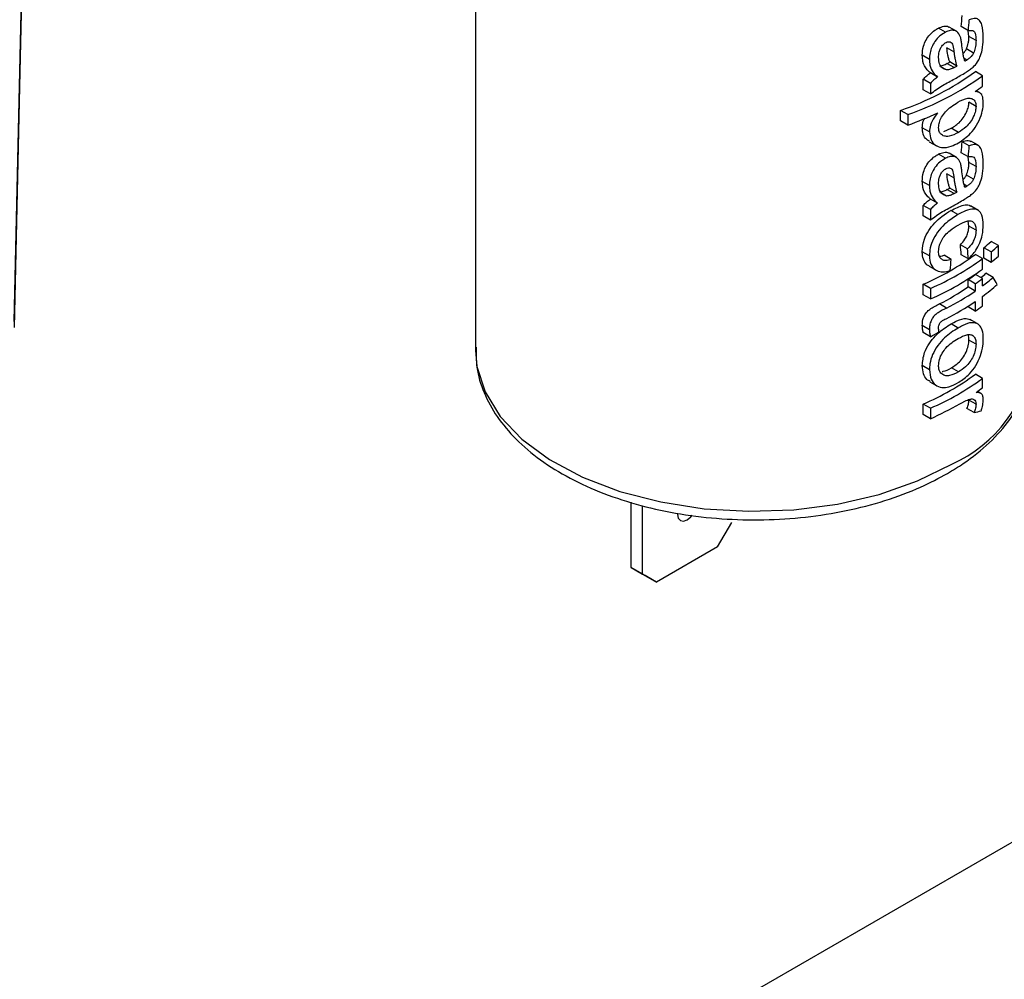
# Model space of a CAD drawing. Header units: millimetres. Extents: x 16 to 503, y 3 to 290.
# Tile 96 of 169: x 120.74 to 124.51, y 122.94 to 126.62. Entities that reach past the tile are written whole.
import ezdxf

# ---------------------------------------------------------------- set-up
doc = ezdxf.new("R2010")
doc.units = ezdxf.units.MM

msp = doc.modelspace()

# ---------------------------------------------------------------- linework, layer by layer
at = {"color": 7, "linetype": 'Continuous', "lineweight": 25}
for p, q in [((122.4851, 128.3297), (122.4851, 125.3506)), ((120.7168, 125.4612), (120.7718, 127.9408)), ((124.2866, 126.5694), (124.2593, 126.5851)), ((124.328, 126.5728), (124.3008, 126.5885)), ((124.374, 126.5748), (124.3468, 126.5905)), ((124.376, 126.5534), (124.3738, 126.5749)), ((124.4033, 126.5376), (124.376, 126.5534)), ((124.3185, 126.4939), (124.2913, 126.5096)), ((124.3936, 126.4892), (124.3663, 126.505)), ((124.2248, 126.4651), (124.1973, 126.4809)), ((124.3685, 126.4626), (124.3574, 126.4689)), ((124.2906, 126.4246), (124.2716, 126.4355)), ((124.3192, 126.4339), (124.292, 126.4496)), ((124.3295, 126.4394), (124.3023, 126.4551)), ((124.2013, 126.3484), (124.2013, 126.3887)), ((124.2288, 126.3728), (124.2013, 126.3887)), ((124.256, 126.3974), (124.2286, 126.4131)), ((124.4282, 126.4026), (124.4008, 126.4184)), ((124.4282, 126.3623), (124.4282, 126.4026)), ((124.2288, 126.3326), (124.2013, 126.3484)), ((124.2288, 126.3728), (124.2288, 126.3326)), ((124.4164, 126.3379), (124.404, 126.345)), ((124.4033, 126.2852), (124.376, 126.3009)), ((124.1144, 126.2295), (124.1144, 126.2697)), ((124.1423, 126.2536), (124.1144, 126.2697)), ((124.1423, 126.2536), (124.1423, 126.2134)), ((124.1423, 126.2134), (124.1144, 126.2295)), ((124.2248, 126.1872), (124.1973, 126.203)), ((124.2793, 126.1884), (124.3086, 126.201)), ((124.3358, 126.1853), (124.3086, 126.201)), ((124.2243, 126.1497), (124.2516, 126.1339)), ((124.3773, 126.134), (124.3501, 126.1497)), ((124.4112, 126.1358), (124.3839, 126.1516)), ((124.2866, 126.0862), (124.2593, 126.102)), ((124.328, 126.0896), (124.3008, 126.1053)), ((124.374, 126.0916), (124.3468, 126.1074)), ((124.376, 126.0702), (124.3738, 126.0918)), ((124.4033, 126.0545), (124.376, 126.0702)), ((124.3185, 126.0107), (124.2913, 126.0264)), ((124.3936, 126.0061), (124.3663, 126.0218)), ((124.2248, 125.9819), (124.1973, 125.9978)), ((124.3295, 125.9563), (124.3023, 125.972)), ((124.3685, 125.9794), (124.3574, 125.9858)), ((124.2906, 125.9414), (124.2716, 125.9523)), ((124.3192, 125.9507), (124.292, 125.9664)), ((124.2013, 125.8652), (124.2013, 125.9055)), ((124.2288, 125.8897), (124.2013, 125.9055)), ((124.256, 125.9142), (124.2286, 125.93)), ((124.4099, 125.8878), (124.3826, 125.9035)), ((124.2288, 125.8494), (124.2013, 125.8652)), ((124.2288, 125.8897), (124.2288, 125.8494)), ((124.334, 125.8703), (124.3069, 125.886)), ((124.376, 125.8262), (124.3732, 125.8458)), ((124.4033, 125.8105), (124.376, 125.8262)), ((124.3707, 125.7392), (124.3435, 125.755)), ((124.4888, 125.7516), (124.4609, 125.7677)), ((124.4888, 125.7113), (124.4888, 125.7516)), ((124.2248, 125.7124), (124.1973, 125.7282)), ((124.3081, 125.6989), (124.2809, 125.7146)), ((124.374, 125.7011), (124.3468, 125.7168)), ((124.4282, 125.702), (124.4008, 125.7178)), ((124.4332, 125.7031), (124.4332, 125.7434)), ((124.4608, 125.7275), (124.4332, 125.7434)), ((124.4608, 125.7275), (124.4608, 125.6872)), ((124.2234, 125.6728), (124.2508, 125.657)), ((124.4282, 125.6617), (124.4282, 125.702)), ((124.4608, 125.6872), (124.4332, 125.7031)), ((124.4282, 125.6255), (124.4008, 125.6413)), ((124.469, 125.6296), (124.4414, 125.6456)), ((124.2013, 125.5633), (124.2013, 125.6035)), ((124.2288, 125.5877), (124.2013, 125.6035)), ((124.3728, 125.5931), (124.3728, 125.6213)), ((124.4001, 125.6055), (124.3728, 125.6213)), ((124.4001, 125.5773), (124.3728, 125.5931)), ((124.4001, 125.6055), (124.4001, 125.5773)), ((124.4282, 125.5973), (124.4282, 125.6255)), ((124.2288, 125.5474), (124.2013, 125.5633)), ((124.2288, 125.5877), (124.2288, 125.5474)), ((124.4282, 125.5208), (124.4282, 125.5571)), ((124.2899, 125.5122), (124.2627, 125.5279)), ((124.3728, 125.5166), (124.3728, 125.5191)), ((124.4001, 125.5371), (124.4001, 125.5008)), ((124.4001, 125.5008), (124.3728, 125.5166)), ((124.2248, 125.4291), (124.1973, 125.445)), ((124.3348, 125.4358), (124.3076, 125.4515)), ((124.4083, 125.4526), (124.381, 125.4684)), ((124.2282, 125.4022), (124.2008, 125.4181)), ((124.4033, 125.374), (124.376, 125.3898)), ((122.4853, 125.3609), (122.4851, 125.3506)), ((124.2248, 125.2758), (124.1973, 125.2916)), ((124.336, 125.2674), (124.3088, 125.2831)), ((124.4282, 125.243), (124.4008, 125.2588)), ((124.2261, 125.2299), (124.2535, 125.2141)), ((124.4282, 125.2068), (124.4282, 125.243)), ((124.422, 125.1851), (124.4087, 125.1927)), ((124.2013, 125.1043), (124.2013, 125.1445)), ((124.2288, 125.1287), (124.2013, 125.1445)), ((124.4033, 125.1437), (124.376, 125.1594)), ((124.2288, 125.0884), (124.2013, 125.1043)), ((124.2288, 125.1287), (124.2288, 125.0884)), ((124.3958, 125.1119), (124.3685, 125.1276)), ((123.0812, 124.5184), (123.0812, 124.7683)), ((123.1247, 124.4933), (123.1247, 124.7549)), ((126.6595, 124.6883), (123.112, 122.6404)), ((123.413, 124.5969), (123.4674, 124.6911)), ((123.413, 124.5969), (123.1791, 124.4618)), ((123.0812, 124.5184), (123.1247, 124.4933)), ((123.1356, 124.487), (123.0812, 124.5184)), ((123.1247, 124.4933), (123.1791, 124.4618)), ((123.1791, 124.4618), (123.1356, 124.487))]:
    msp.add_line(p, q, dxfattribs=at)
at = {"color": 7, "linetype": 'Continuous', "lineweight": 25, "flags": 128}
for points in [[(120.718, 125.4384), (120.7385, 126.3595), (120.7736, 127.9419)], [(122.4851, 125.3506), (122.4906, 125.2885), (122.5216, 125.1908), (122.5793, 125.0973), (122.6624, 125.0102), (122.7685, 124.932), (122.895, 124.8647), (123.0385, 124.8099), (123.1954, 124.7692), (123.3616, 124.7434), (123.5328, 124.7335), (123.7046, 124.7395), (123.8725, 124.7613), (124.0321, 124.7984), (124.1794, 124.8498), (124.3104, 124.9141)], [(123.2594, 124.7256), (123.2593, 124.7217), (123.2621, 124.7071), (123.2701, 124.6979), (123.282, 124.6956), (123.296, 124.7005), (123.3101, 124.7119), (123.3155, 124.7182)]]:
    msp.add_lwpolyline(points, dxfattribs=at)
at = {"color": 7, "linetype": 'Continuous', "lineweight": 25}
for centre, radius, start, end in [((123.7636, 127.2957), 1.0842, 288.875, 305.991), ((123.7728, 127.3115), 1.1206, 289.2526, 305.7928), ((123.8208, 127.2948), 1.0335, 298.9823, 301.6969), ((123.8998, 127.0757), 0.8878, 304.2891, 306.528), ((123.7007, 127.4393), 1.3031, 289.8095, 295.25), ((123.8208, 126.8116), 1.0335, 298.9823, 301.6969), ((123.9695, 126.3004), 0.7248, 309.7765, 312.6877), ((123.9784, 126.3148), 0.7601, 309.4006, 312.1838), ((123.8014, 126.5327), 1.0116, 293.2859, 306.3365), ((123.9784, 126.2746), 0.7601, 309.4006, 312.1838), ((123.8106, 126.5485), 1.0479, 293.5201, 306.1154), ((123.8106, 126.5083), 1.0479, 293.5201, 306.1154), ((123.8909, 126.3234), 0.8516, 304.4623, 306.7804), ((123.948, 126.2211), 0.758, 308.6729, 310.6052), ((123.8152, 126.4095), 0.9886, 296.9098, 304.3316), ((123.8999, 126.3388), 0.8876, 304.3005, 306.5281), ((123.9434, 126.2523), 0.8149, 306.5087, 310.169), ((123.9542, 126.1981), 0.7973, 306.4761, 311.7246), ((123.8243, 126.4252), 1.0249, 297.0187, 304.1789), ((123.8237, 126.386), 1.0262, 296.9411, 304.1761), ((123.8999, 126.2341), 0.8876, 304.3005, 306.5281), ((124.09, 125.4051), 0.5382, 294.1782, 352.0753), ((123.8014, 126.0737), 1.0116, 293.2859, 306.3365), ((123.8106, 126.0895), 1.0479, 293.5201, 306.1154), ((123.9019, 125.9173), 0.8842, 304.5568, 306.5308), ((123.7671, 126.1351), 1.144, 293.7984, 300.1097)]:
    msp.add_arc(centre, radius, start, end, dxfattribs=at)
for centre, major_axis, ratio, start_param, end_param in [((123.5544, 126.5744), (0.7246, 9.1773), 0.085676, 4.720907, 4.725525), ((123.5544, 126.5744), (0.7506, 9.5075), 0.085676, 4.719193, 4.72365), ((123.5544, 126.8961), (1.0692, -0.0147), 0.567902, 5.481546, 5.494951), ((123.5544, 126.8961), (1.1077, -0.0152), 0.567902, 5.482381, 5.49532), ((123.5544, 126.0913), (0.7246, 9.1773), 0.085676, 4.720907, 4.725525), ((123.5544, 126.0913), (0.7506, 9.5075), 0.085676, 4.719193, 4.72365), ((123.5544, 126.4129), (1.0692, -0.0147), 0.567902, 5.481546, 5.494951), ((123.5544, 126.4129), (1.1077, -0.0152), 0.567902, 5.482381, 5.49532), ((123.5544, 126.5617), (-0.8006, 8.3054), 0.085332, 4.60226, 4.606877), ((123.5544, 126.5617), (-0.8294, 8.6042), 0.085332, 4.603974, 4.608431), ((123.5544, 126.5019), (0.7506, 9.5075), 0.085676, 4.630131, 4.634586), ((123.5544, 126.2846), (-1.0797, 1.2044), 0.205349, 3.940229, 3.966057), ((123.5544, 125.9239), (1.1046, 0.1297), 0.640921, 5.291184, 5.328776), ((123.5544, 125.5529), (1.1038, -0.2639), 0.351723, 5.658998, 5.697785)]:
    msp.add_ellipse(centre, major_axis=major_axis, ratio=ratio, start_param=start_param, end_param=end_param, dxfattribs=at)
for points, knots in [([(124.4313, 126.5505), (124.4305, 126.5671), (124.4293, 126.5921), (124.4186, 126.6147), (124.4048, 126.6233), (124.39, 126.6216), (124.38, 126.6181), (124.3773, 126.6172)], [0, 0, 0, 0, 0.374975, 0.563975, 0.721665, 0.92656, 1, 1, 1, 1]), ([(124.1973, 126.4809), (124.198, 126.4925), (124.1991, 126.5114), (124.211, 126.5395), (124.2264, 126.5607), (124.2435, 126.5763), (124.2546, 126.5825), (124.2593, 126.5851)], [0, 0, 0, 0, 0.300382, 0.489091, 0.678091, 0.86327, 1, 1, 1, 1]), ([(124.2593, 126.5851), (124.2663, 126.5879), (124.2803, 126.5935), (124.2945, 126.5931), (124.2995, 126.5885), (124.3003, 126.5878)], [0, 0, 0, 0, 0.45169, 0.907002, 1, 1, 1, 1]), ([(124.3445, 126.5477), (124.3416, 126.555), (124.3367, 126.5679), (124.3219, 126.5767), (124.3051, 126.5774), (124.2926, 126.572), (124.2866, 126.5694)], [0, 0, 0, 0, 0.314458, 0.5485368, 0.7821956, 1, 1, 1, 1]), ([(124.374, 126.5748), (124.3804, 126.5761), (124.3899, 126.578), (124.399, 126.5704), (124.4027, 126.5568), (124.4031, 126.5447), (124.4033, 126.5376)], [0, 0, 0, 0, 0.328826, 0.497495, 0.707528, 1, 1, 1, 1]), ([(124.2866, 126.5694), (124.2793, 126.5651), (124.2646, 126.5565), (124.2459, 126.5352), (124.2329, 126.5123), (124.2259, 126.4885), (124.2252, 126.4733), (124.2248, 126.4651)], [0, 0, 0, 0, 0.209325, 0.42107, 0.602722, 0.783938, 1, 1, 1, 1]), ([(124.3494, 126.5175), (124.3491, 126.5201), (124.3485, 126.5253), (124.3471, 126.5356), (124.3455, 126.5428), (124.3445, 126.5477)], [0, 0, 0, 0, 0.250206, 0.500435, 1, 1, 1, 1]), ([(124.3663, 126.505), (124.3691, 126.5125), (124.3737, 126.5246), (124.3757, 126.5408), (124.3759, 126.5492), (124.376, 126.5534)], [0, 0, 0, 0, 0.440309, 0.716993, 1, 1, 1, 1]), ([(124.3921, 126.4355), (124.3979, 126.4416), (124.4081, 126.4523), (124.4202, 126.476), (124.4288, 126.5063), (124.431, 126.5318), (124.4312, 126.5475), (124.4313, 126.5505)], [0, 0, 0, 0, 0.206008, 0.357975, 0.576255, 0.918259, 1, 1, 1, 1]), ([(124.4033, 126.5376), (124.4032, 126.5339), (124.4031, 126.5263), (124.4013, 126.512), (124.398, 126.4991), (124.3944, 126.4909), (124.3936, 126.4892)], [0, 0, 0, 0, 0.251386, 0.503188, 0.899607, 1, 1, 1, 1]), ([(124.2598, 126.4719), (124.2601, 126.4792), (124.2606, 126.4905), (124.2668, 126.5071), (124.2739, 126.5183), (124.2816, 126.5261), (124.2864, 126.5289), (124.2886, 126.5302)], [0, 0, 0, 0, 0.353242, 0.54673, 0.741226, 0.880424, 1, 1, 1, 1]), ([(124.2886, 126.5302), (124.2916, 126.5313), (124.2975, 126.5337), (124.305, 126.5324), (124.3111, 126.5275), (124.3159, 126.5144), (124.3175, 126.5021), (124.3185, 126.4939)], [0, 0, 0, 0, 0.140979, 0.28287, 0.416975, 0.606726, 1, 1, 1, 1]), ([(124.3023, 126.4551), (124.301, 126.4593), (124.2982, 126.4676), (124.2945, 126.4858), (124.2926, 126.5001), (124.2913, 126.5096)], [0, 0, 0, 0, 0.250535, 0.500912, 1, 1, 1, 1]), ([(124.3606, 126.4579), (124.3592, 126.4624), (124.3564, 126.4715), (124.3527, 126.4915), (124.3507, 126.5071), (124.3494, 126.5175)], [0, 0, 0, 0, 0.250389, 0.500682, 1, 1, 1, 1]), ([(124.3535, 126.4881), (124.3552, 126.4896), (124.3594, 126.4933), (124.3637, 126.4997), (124.3659, 126.504), (124.3663, 126.505)], [0, 0, 0, 0, 0.347272, 0.858104, 1, 1, 1, 1]), ([(124.2286, 126.4131), (124.2242, 126.417), (124.2115, 126.4282), (124.199, 126.4509), (124.1978, 126.4729), (124.1973, 126.4809)], [0, 0, 0, 0, 0.251138, 0.726174, 1, 1, 1, 1]), ([(124.2248, 126.4651), (124.2252, 126.4577), (124.2261, 126.4384), (124.237, 126.4145), (124.25, 126.4028), (124.256, 126.3974)], [0, 0, 0, 0, 0.2514392, 0.6559495, 1, 1, 1, 1]), ([(124.2906, 126.4246), (124.2844, 126.4266), (124.2729, 126.4304), (124.2619, 126.4477), (124.2605, 126.4633), (124.2598, 126.4719)], [0, 0, 0, 0, 0.338646, 0.637815, 1, 1, 1, 1]), ([(124.3185, 126.4939), (124.3191, 126.4891), (124.3204, 126.4795), (124.3233, 126.4607), (124.327, 126.4479), (124.3295, 126.4394)], [0, 0, 0, 0, 0.250281, 0.500598, 1, 1, 1, 1]), ([(124.3685, 126.4626), (124.3678, 126.4622), (124.3662, 126.4612), (124.3636, 126.4597), (124.3616, 126.4585), (124.3606, 126.4579)], [0, 0, 0, 0, 0.249972, 0.624965, 1, 1, 1, 1]), ([(124.3936, 126.4892), (124.3917, 126.4859), (124.3875, 126.4782), (124.3784, 126.4693), (124.3718, 126.4649), (124.3685, 126.4626)], [0, 0, 0, 0, 0.28115, 0.633665, 1, 1, 1, 1]), ([(124.2633, 126.4403), (124.2656, 126.4403), (124.2702, 126.4404), (124.28, 126.4435), (124.2872, 126.4471), (124.292, 126.4496)], [0, 0, 0, 0, 0.251876, 0.504201, 1, 1, 1, 1]), ([(124.3192, 126.4339), (124.3168, 126.4326), (124.3119, 126.43), (124.3022, 126.4258), (124.2952, 126.4251), (124.2906, 126.4246)], [0, 0, 0, 0, 0.251962, 0.504194, 1, 1, 1, 1]), ([(124.3638, 126.4154), (124.3662, 126.4169), (124.371, 126.4199), (124.3805, 126.4262), (124.3874, 126.4318), (124.3921, 126.4355)], [0, 0, 0, 0, 0.250085, 0.500194, 1, 1, 1, 1]), ([(124.2013, 126.3887), (124.2034, 126.3911), (124.2075, 126.3959), (124.2143, 126.4023), (124.2213, 126.4082), (124.2262, 126.4115), (124.2286, 126.4131)], [0, 0, 0, 0, 0.249525, 0.49962, 0.747984, 1, 1, 1, 1]), ([(124.256, 126.3974), (124.2536, 126.3957), (124.2487, 126.3925), (124.2417, 126.3866), (124.2349, 126.3801), (124.2308, 126.3753), (124.2288, 126.3728)], [0, 0, 0, 0, 0.249597, 0.499721, 0.747721, 1, 1, 1, 1]), ([(124.2288, 126.3326), (124.2441, 126.3443), (124.2674, 126.3622), (124.2986, 126.378), (124.3139, 126.3864), (124.3216, 126.3907)], [0, 0, 0, 0, 0.489724, 0.744667, 1, 1, 1, 1]), ([(124.3332, 126.3006), (124.3464, 126.3075), (124.3662, 126.3178), (124.3876, 126.3159), (124.3985, 126.3075), (124.403, 126.2956), (124.4032, 126.2876), (124.4033, 126.2852)], [0, 0, 0, 0, 0.397522, 0.592126, 0.786594, 0.934294, 1, 1, 1, 1]), ([(124.4313, 126.3008), (124.4306, 126.31), (124.4293, 126.3274), (124.4165, 126.3398), (124.4054, 126.3414), (124.3999, 126.3422)], [0, 0, 0, 0, 0.361255, 0.684694, 1, 1, 1, 1]), ([(124.2598, 126.2046), (124.2603, 126.2109), (124.2614, 126.2236), (124.2712, 126.2448), (124.2866, 126.2664), (124.3088, 126.2858), (124.3246, 126.2954), (124.3332, 126.3006)], [0, 0, 0, 0, 0.1621689, 0.3256341, 0.5121198, 0.7379927, 1, 1, 1, 1]), ([(124.3086, 126.201), (124.3201, 126.2084), (124.3377, 126.2198), (124.3582, 126.2454), (124.3694, 126.2671), (124.3752, 126.2866), (124.3758, 126.2966), (124.376, 126.3009)], [0, 0, 0, 0, 0.358261, 0.549287, 0.740949, 0.88666, 1, 1, 1, 1]), ([(124.4033, 126.2852), (124.4029, 126.2791), (124.402, 126.2669), (124.3939, 126.2452), (124.3816, 126.224), (124.3617, 126.2018), (124.3457, 126.1916), (124.3358, 126.1853)], [0, 0, 0, 0, 0.155059, 0.31102, 0.501484, 0.689406, 1, 1, 1, 1]), ([(124.3363, 126.1453), (124.352, 126.1562), (124.3772, 126.1737), (124.4066, 126.2122), (124.4233, 126.2484), (124.4305, 126.2792), (124.4311, 126.2949), (124.4313, 126.3008)], [0, 0, 0, 0, 0.327838, 0.526009, 0.725938, 0.897979, 1, 1, 1, 1]), ([(124.1973, 126.203), (124.1978, 126.2112), (124.1984, 126.2234), (124.2047, 126.236), (124.2068, 126.2401)], [0, 0, 0, 0, 0.672086, 1, 1, 1, 1]), ([(124.2566, 126.2607), (124.2522, 126.255), (124.2408, 126.2403), (124.2273, 126.2141), (124.2256, 126.1957), (124.2248, 126.1872)], [0, 0, 0, 0, 0.252307, 0.651397, 1, 1, 1, 1]), ([(124.2253, 126.1512), (124.2199, 126.1544), (124.2075, 126.1616), (124.1987, 126.1814), (124.1977, 126.1972), (124.1973, 126.203)], [0, 0, 0, 0, 0.3291365, 0.7506173, 1, 1, 1, 1]), ([(124.3358, 126.1853), (124.3237, 126.1792), (124.3051, 126.1697), (124.2812, 126.1697), (124.2679, 126.1781), (124.2607, 126.1906), (124.2601, 126.2003), (124.2598, 126.2046)], [0, 0, 0, 0, 0.3569857, 0.5474165, 0.7386944, 0.8846992, 1, 1, 1, 1]), ([(124.2248, 126.1872), (124.226, 126.1767), (124.2285, 126.1556), (124.2461, 126.1347), (124.2734, 126.1251), (124.3052, 126.1295), (124.327, 126.1406), (124.3363, 126.1453)], [0, 0, 0, 0, 0.191101, 0.38294, 0.569827, 0.816052, 1, 1, 1, 1]), ([(124.3501, 126.1497), (124.3583, 126.1525), (124.3711, 126.1568), (124.3802, 126.1523), (124.3834, 126.1507)], [0, 0, 0, 0, 0.642092, 1, 1, 1, 1]), ([(124.4313, 126.0673), (124.4305, 126.084), (124.4293, 126.109), (124.4186, 126.1315), (124.4048, 126.1401), (124.39, 126.1384), (124.38, 126.1349), (124.3773, 126.134)], [0, 0, 0, 0, 0.374975, 0.563975, 0.721665, 0.92656, 1, 1, 1, 1]), ([(124.1973, 125.9978), (124.198, 126.0094), (124.1991, 126.0283), (124.211, 126.0564), (124.2264, 126.0776), (124.2435, 126.0931), (124.2546, 126.0993), (124.2593, 126.102)], [0, 0, 0, 0, 0.300382, 0.489091, 0.678091, 0.86327, 1, 1, 1, 1]), ([(124.2866, 126.0862), (124.2793, 126.0819), (124.2646, 126.0733), (124.2459, 126.0521), (124.2329, 126.0292), (124.2259, 126.0053), (124.2252, 125.9901), (124.2248, 125.9819)], [0, 0, 0, 0, 0.2093246, 0.4210702, 0.6027221, 0.783938, 1, 1, 1, 1]), ([(124.2593, 126.102), (124.2663, 126.1048), (124.2803, 126.1104), (124.2945, 126.1099), (124.2995, 126.1054), (124.3003, 126.1046)], [0, 0, 0, 0, 0.45169, 0.907002, 1, 1, 1, 1]), ([(124.3445, 126.0645), (124.3416, 126.0719), (124.3367, 126.0847), (124.3219, 126.0936), (124.3051, 126.0942), (124.2926, 126.0888), (124.2866, 126.0862)], [0, 0, 0, 0, 0.314458, 0.548537, 0.782196, 1, 1, 1, 1]), ([(124.374, 126.0916), (124.3804, 126.0929), (124.3899, 126.0948), (124.399, 126.0872), (124.4027, 126.0736), (124.4031, 126.0615), (124.4033, 126.0545)], [0, 0, 0, 0, 0.328826, 0.497495, 0.707528, 1, 1, 1, 1]), ([(124.2598, 125.9887), (124.2601, 125.996), (124.2606, 126.0074), (124.2668, 126.024), (124.2739, 126.0351), (124.2816, 126.043), (124.2864, 126.0457), (124.2886, 126.047)], [0, 0, 0, 0, 0.353242, 0.54673, 0.741226, 0.880424, 1, 1, 1, 1]), ([(124.2886, 126.047), (124.2916, 126.0482), (124.2975, 126.0505), (124.305, 126.0493), (124.3111, 126.0443), (124.3159, 126.0313), (124.3175, 126.019), (124.3185, 126.0107)], [0, 0, 0, 0, 0.140979, 0.28287, 0.416975, 0.606726, 1, 1, 1, 1]), ([(124.3494, 126.0344), (124.3491, 126.037), (124.3485, 126.0422), (124.3471, 126.0524), (124.3455, 126.0597), (124.3445, 126.0645)], [0, 0, 0, 0, 0.250206, 0.500435, 1, 1, 1, 1]), ([(124.3663, 126.0218), (124.3691, 126.0293), (124.3737, 126.0415), (124.3757, 126.0576), (124.3759, 126.066), (124.376, 126.0702)], [0, 0, 0, 0, 0.4403092, 0.7169933, 1, 1, 1, 1]), ([(124.3921, 125.9523), (124.3979, 125.9584), (124.4081, 125.9691), (124.4202, 125.9928), (124.4288, 126.0232), (124.431, 126.0486), (124.4312, 126.0643), (124.4313, 126.0673)], [0, 0, 0, 0, 0.206008, 0.357975, 0.576255, 0.918259, 1, 1, 1, 1]), ([(124.4033, 126.0545), (124.4032, 126.0507), (124.4031, 126.0432), (124.4013, 126.0288), (124.398, 126.016), (124.3944, 126.0077), (124.3936, 126.0061)], [0, 0, 0, 0, 0.251386, 0.503188, 0.899607, 1, 1, 1, 1]), ([(124.3023, 125.972), (124.301, 125.9761), (124.2982, 125.9845), (124.2945, 126.0026), (124.2926, 126.0169), (124.2913, 126.0264)], [0, 0, 0, 0, 0.250535, 0.500912, 1, 1, 1, 1]), ([(124.3185, 126.0107), (124.3191, 126.0059), (124.3204, 125.9964), (124.3233, 125.9776), (124.327, 125.9648), (124.3295, 125.9563)], [0, 0, 0, 0, 0.250281, 0.500598, 1, 1, 1, 1]), ([(124.3606, 125.9748), (124.3592, 125.9793), (124.3564, 125.9884), (124.3527, 126.0083), (124.3507, 126.024), (124.3494, 126.0344)], [0, 0, 0, 0, 0.250389, 0.500682, 1, 1, 1, 1]), ([(124.3535, 126.005), (124.3552, 126.0064), (124.3594, 126.0101), (124.3637, 126.0165), (124.3659, 126.0209), (124.3663, 126.0218)], [0, 0, 0, 0, 0.347272, 0.858104, 1, 1, 1, 1]), ([(124.2286, 125.93), (124.2242, 125.9339), (124.2115, 125.9451), (124.199, 125.9678), (124.1978, 125.9897), (124.1973, 125.9978)], [0, 0, 0, 0, 0.2511377, 0.7261741, 1, 1, 1, 1]), ([(124.2248, 125.9819), (124.2252, 125.9745), (124.2261, 125.9553), (124.237, 125.9314), (124.25, 125.9196), (124.256, 125.9142)], [0, 0, 0, 0, 0.2514392, 0.6559495, 1, 1, 1, 1]), ([(124.2906, 125.9414), (124.2844, 125.9435), (124.2729, 125.9473), (124.2619, 125.9645), (124.2605, 125.9802), (124.2598, 125.9887)], [0, 0, 0, 0, 0.338646, 0.637815, 1, 1, 1, 1]), ([(124.3685, 125.9794), (124.3678, 125.979), (124.3662, 125.978), (124.3636, 125.9765), (124.3616, 125.9753), (124.3606, 125.9748)], [0, 0, 0, 0, 0.249972, 0.624965, 1, 1, 1, 1]), ([(124.3936, 126.0061), (124.3917, 126.0027), (124.3875, 125.9951), (124.3784, 125.9862), (124.3718, 125.9817), (124.3685, 125.9794)], [0, 0, 0, 0, 0.28115, 0.633665, 1, 1, 1, 1]), ([(124.2633, 125.9571), (124.2656, 125.9572), (124.2702, 125.9572), (124.28, 125.9603), (124.2872, 125.964), (124.292, 125.9664)], [0, 0, 0, 0, 0.251876, 0.504201, 1, 1, 1, 1]), ([(124.3192, 125.9507), (124.3168, 125.9494), (124.3119, 125.9469), (124.3022, 125.9426), (124.2952, 125.9419), (124.2906, 125.9414)], [0, 0, 0, 0, 0.251962, 0.504194, 1, 1, 1, 1]), ([(124.3638, 125.9323), (124.3662, 125.9338), (124.371, 125.9368), (124.3805, 125.9431), (124.3874, 125.9486), (124.3921, 125.9523)], [0, 0, 0, 0, 0.250085, 0.500194, 1, 1, 1, 1]), ([(124.2013, 125.9055), (124.2034, 125.9079), (124.2075, 125.9128), (124.2143, 125.9192), (124.2213, 125.9251), (124.2262, 125.9283), (124.2286, 125.93)], [0, 0, 0, 0, 0.249525, 0.49962, 0.747984, 1, 1, 1, 1]), ([(124.256, 125.9142), (124.2536, 125.9126), (124.2487, 125.9093), (124.2417, 125.9034), (124.2349, 125.897), (124.2308, 125.8921), (124.2288, 125.8897)], [0, 0, 0, 0, 0.249597, 0.499721, 0.747721, 1, 1, 1, 1]), ([(124.2288, 125.8494), (124.2441, 125.8611), (124.2674, 125.879), (124.2986, 125.8948), (124.3139, 125.9033), (124.3216, 125.9075)], [0, 0, 0, 0, 0.489724, 0.744667, 1, 1, 1, 1]), ([(124.3069, 125.886), (124.3236, 125.8942), (124.3489, 125.9066), (124.3738, 125.9094), (124.3803, 125.9037), (124.3818, 125.9023)], [0, 0, 0, 0, 0.595979, 0.902068, 1, 1, 1, 1]), ([(124.1973, 125.7282), (124.1987, 125.744), (124.2011, 125.7705), (124.221, 125.8096), (124.2448, 125.8399), (124.2747, 125.8664), (124.2955, 125.879), (124.3069, 125.886)], [0, 0, 0, 0, 0.253328, 0.427357, 0.601174, 0.781808, 1, 1, 1, 1]), ([(124.334, 125.8703), (124.3192, 125.861), (124.2945, 125.8458), (124.2612, 125.8122), (124.2393, 125.7782), (124.2265, 125.7432), (124.2254, 125.7224), (124.2248, 125.7124)], [0, 0, 0, 0, 0.283083, 0.469573, 0.656877, 0.834445, 1, 1, 1, 1]), ([(124.4313, 125.8308), (124.4301, 125.8442), (124.4282, 125.8673), (124.4143, 125.8876), (124.3929, 125.8941), (124.365, 125.8868), (124.3436, 125.8754), (124.334, 125.8703)], [0, 0, 0, 0, 0.238869, 0.409872, 0.581696, 0.812272, 1, 1, 1, 1]), ([(124.2598, 125.7298), (124.2604, 125.7373), (124.2614, 125.7513), (124.2711, 125.773), (124.2851, 125.7933), (124.3074, 125.8138), (124.3246, 125.8242), (124.335, 125.8305)], [0, 0, 0, 0, 0.185815, 0.342933, 0.499628, 0.695651, 1, 1, 1, 1]), ([(124.335, 125.8305), (124.3463, 125.8366), (124.3637, 125.8458), (124.3844, 125.848), (124.396, 125.8408), (124.4024, 125.8275), (124.403, 125.8159), (124.4033, 125.8105)], [0, 0, 0, 0, 0.336377, 0.513726, 0.692371, 0.857587, 1, 1, 1, 1]), ([(124.3435, 125.755), (124.3497, 125.7615), (124.3599, 125.7723), (124.37, 125.7925), (124.3752, 125.8103), (124.3757, 125.8209), (124.376, 125.8262)], [0, 0, 0, 0, 0.340138, 0.559201, 0.778049, 1, 1, 1, 1]), ([(124.374, 125.7011), (124.3841, 125.7111), (124.4011, 125.7281), (124.4185, 125.7615), (124.4295, 125.7961), (124.4306, 125.818), (124.4313, 125.8308)], [0, 0, 0, 0, 0.300045, 0.506298, 0.712393, 1, 1, 1, 1]), ([(124.4033, 125.8105), (124.4026, 125.8022), (124.4016, 125.7885), (124.3932, 125.7679), (124.3831, 125.7518), (124.3749, 125.7435), (124.3707, 125.7392)], [0, 0, 0, 0, 0.333614, 0.551773, 0.76987, 1, 1, 1, 1]), ([(124.2238, 125.6737), (124.2225, 125.6741), (124.2135, 125.6769), (124.2029, 125.6927), (124.1977, 125.7128), (124.1974, 125.7254), (124.1973, 125.7282)], [0, 0, 0, 0, 0.067988, 0.483336, 0.885598, 1, 1, 1, 1]), ([(124.2248, 125.7124), (124.2258, 125.7012), (124.2277, 125.6786), (124.2455, 125.6576), (124.2696, 125.6494), (124.29, 125.6518), (124.3018, 125.6557), (124.3045, 125.6567)], [0, 0, 0, 0, 0.24919, 0.501296, 0.715825, 0.933018, 1, 1, 1, 1]), ([(124.3081, 125.6989), (124.301, 125.6967), (124.2889, 125.6931), (124.2737, 125.6963), (124.2644, 125.7057), (124.2603, 125.7178), (124.2599, 125.7265), (124.2598, 125.7298)], [0, 0, 0, 0, 0.284405, 0.4835, 0.683413, 0.880241, 1, 1, 1, 1]), ([(124.2635, 125.7113), (124.2671, 125.7114), (124.2727, 125.7115), (124.2787, 125.7138), (124.2809, 125.7146)], [0, 0, 0, 0, 0.631782, 1, 1, 1, 1]), ([(124.1973, 125.445), (124.1976, 125.4526), (124.1981, 125.4649), (124.2049, 125.4831), (124.2139, 125.4972), (124.234, 125.5145), (124.2503, 125.5221), (124.2627, 125.5279)], [0, 0, 0, 0, 0.2195045, 0.3527678, 0.4863073, 0.6126816, 1, 1, 1, 1]), ([(124.2899, 125.5122), (124.2793, 125.5068), (124.2647, 125.4994), (124.2456, 125.486), (124.2358, 125.4734), (124.2282, 125.4581), (124.2251, 125.4431), (124.2249, 125.4332), (124.2248, 125.4291)], [0, 0, 0, 0, 0.338473, 0.466048, 0.594952, 0.711792, 0.880549, 1, 1, 1, 1]), ([(124.1973, 125.2916), (124.1989, 125.3081), (124.2014, 125.3357), (124.2224, 125.3761), (124.2488, 125.4093), (124.279, 125.4342), (124.2991, 125.4464), (124.3076, 125.4515)], [0, 0, 0, 0, 0.261624, 0.43887, 0.615823, 0.83683, 1, 1, 1, 1]), ([(124.2008, 125.4181), (124.2003, 125.4202), (124.1993, 125.4245), (124.1979, 125.4333), (124.1976, 125.4403), (124.1973, 125.445)], [0, 0, 0, 0, 0.25032, 0.500714, 1, 1, 1, 1]), ([(124.2598, 125.4366), (124.2599, 125.4395), (124.2601, 125.4442), (124.2627, 125.4514), (124.2663, 125.457), (124.2751, 125.465), (124.2827, 125.4685), (124.2886, 125.4712)], [0, 0, 0, 0, 0.1956, 0.318022, 0.440667, 0.563271, 1, 1, 1, 1]), ([(124.3076, 125.4515), (124.315, 125.4556), (124.3357, 125.4668), (124.3639, 125.4759), (124.3787, 125.4689), (124.3846, 125.4661)], [0, 0, 0, 0, 0.251941, 0.703427, 1, 1, 1, 1]), ([(124.4119, 125.4503), (124.404, 125.4535), (124.3875, 125.4601), (124.3588, 125.4489), (124.3407, 125.4391), (124.3348, 125.4358)], [0, 0, 0, 0, 0.3859426, 0.7989467, 1, 1, 1, 1]), ([(124.4313, 125.3941), (124.4311, 125.4003), (124.4305, 125.418), (124.4244, 125.4383), (124.4154, 125.447), (124.4119, 125.4503)], [0, 0, 0, 0, 0.251468, 0.710533, 1, 1, 1, 1]), ([(124.3348, 125.4358), (124.3172, 125.4248), (124.2897, 125.4076), (124.2555, 125.3691), (124.2355, 125.3341), (124.2259, 125.3018), (124.2251, 125.2833), (124.2248, 125.2758)], [0, 0, 0, 0, 0.328906, 0.512172, 0.695648, 0.876662, 1, 1, 1, 1]), ([(124.2248, 125.4291), (124.2248, 125.4267), (124.2249, 125.422), (124.226, 125.413), (124.2273, 125.4065), (124.2282, 125.4022)], [0, 0, 0, 0, 0.2503044, 0.5007218, 1, 1, 1, 1]), ([(124.2608, 125.4212), (124.2606, 125.4225), (124.2604, 125.425), (124.26, 125.4301), (124.2599, 125.434), (124.2598, 125.4366)], [0, 0, 0, 0, 0.250072, 0.500156, 1, 1, 1, 1]), ([(124.3349, 125.3956), (124.3462, 125.4016), (124.3638, 125.4109), (124.3846, 125.4118), (124.3966, 125.4037), (124.4026, 125.3899), (124.4031, 125.3787), (124.4033, 125.374)], [0, 0, 0, 0, 0.331238, 0.517744, 0.705095, 0.879244, 1, 1, 1, 1]), ([(124.376, 125.3898), (124.376, 125.3978), (124.3761, 125.4058), (124.3729, 125.41), (124.3729, 125.4101)], [0, 0, 0, 0, 0.996716, 1, 1, 1, 1]), ([(124.2598, 125.2918), (124.2604, 125.2995), (124.2617, 125.315), (124.2727, 125.3389), (124.2891, 125.3616), (124.3108, 125.3809), (124.3266, 125.3906), (124.3349, 125.3956)], [0, 0, 0, 0, 0.1867348, 0.3750688, 0.5408613, 0.7603188, 1, 1, 1, 1]), ([(124.3088, 125.2831), (124.3208, 125.291), (124.3391, 125.3031), (124.3595, 125.3309), (124.3707, 125.3553), (124.3756, 125.3758), (124.3759, 125.3864), (124.376, 125.3898)], [0, 0, 0, 0, 0.356595, 0.543649, 0.731148, 0.914089, 1, 1, 1, 1]), ([(124.4033, 125.374), (124.4028, 125.3665), (124.4018, 125.3515), (124.3928, 125.3271), (124.3799, 125.3048), (124.3608, 125.2833), (124.3453, 125.2734), (124.336, 125.2674)], [0, 0, 0, 0, 0.183087, 0.367679, 0.536644, 0.722128, 1, 1, 1, 1]), ([(124.3376, 125.2281), (124.3516, 125.2375), (124.3754, 125.2535), (124.4034, 125.2913), (124.4212, 125.3294), (124.4301, 125.3653), (124.4309, 125.3854), (124.4313, 125.3941)], [0, 0, 0, 0, 0.278633, 0.472375, 0.666486, 0.85581, 1, 1, 1, 1]), ([(122.4875, 125.3622), (122.4873, 125.3366), (122.4868, 125.2777), (122.5148, 125.1874), (122.565, 125.0945), (122.6379, 125.0078), (122.7316, 124.9286), (122.8447, 124.8587), (122.9743, 124.8), (123.1171, 124.7539), (123.2696, 124.7213), (123.4284, 124.7028), (123.59, 124.6987), (123.7507, 124.7092), (123.9072, 124.7339), (124.0556, 124.7726), (124.1864, 124.821), (124.2607, 124.8608), (124.2945, 124.8789)], [0, 0, 0, 0, 0.047121, 0.108013, 0.169308, 0.231883, 0.295824, 0.360649, 0.425808, 0.490922, 0.555916, 0.620805, 0.68564, 0.750481, 0.81538, 0.8804, 0.945606, 1, 1, 1, 1]), ([(124.227, 125.2313), (124.2228, 125.2335), (124.2115, 125.2393), (124.2002, 125.2604), (124.1983, 125.2809), (124.1973, 125.2916)], [0, 0, 0, 0, 0.219388, 0.592597, 1, 1, 1, 1]), ([(124.336, 125.2674), (124.3245, 125.2616), (124.3065, 125.2525), (124.2828, 125.2523), (124.2683, 125.2612), (124.2607, 125.2757), (124.2601, 125.2871), (124.2598, 125.2918)], [0, 0, 0, 0, 0.3253146, 0.5139311, 0.7035106, 0.8785593, 1, 1, 1, 1]), ([(124.2945, 124.8789), (124.3148, 124.8912), (124.3737, 124.9269), (124.4573, 124.9945), (124.5368, 125.0837), (124.5911, 125.1807), (124.6193, 125.2635), (124.6198, 125.3131), (124.6199, 125.3282)], [0, 0, 0, 0, 0.1076394, 0.3116052, 0.5155161, 0.7170936, 0.9140984, 1, 1, 1, 1]), ([(124.2248, 125.2758), (124.2261, 125.263), (124.2285, 125.2394), (124.2466, 125.2159), (124.271, 125.2059), (124.303, 125.21), (124.3249, 125.2214), (124.3376, 125.2281)], [0, 0, 0, 0, 0.219208, 0.404407, 0.5903, 0.76239, 1, 1, 1, 1]), ([(124.2741, 125.2698), (124.2753, 125.2698), (124.2864, 125.2702), (124.2982, 125.277), (124.3088, 125.2831)], [0, 0, 0, 0, 0.103972, 1, 1, 1, 1]), ([(124.4313, 125.1622), (124.4309, 125.1671), (124.4301, 125.1764), (124.4233, 125.1859), (124.4136, 125.1883), (124.4062, 125.1889), (124.4034, 125.1891)], [0, 0, 0, 0, 0.252176, 0.46617, 0.803331, 1, 1, 1, 1]), ([(124.341, 125.1455), (124.3444, 125.1474), (124.351, 125.1512), (124.3641, 125.1576), (124.3735, 125.1608), (124.3797, 125.163)], [0, 0, 0, 0, 0.250294, 0.500765, 1, 1, 1, 1]), ([(124.3685, 125.1276), (124.3696, 125.1303), (124.3717, 125.1358), (124.3749, 125.1468), (124.3755, 125.1544), (124.376, 125.1594)], [0, 0, 0, 0, 0.252268, 0.5053, 1, 1, 1, 1]), ([(124.3797, 125.163), (124.3839, 125.1637), (124.3913, 125.165), (124.3991, 125.1601), (124.4028, 125.1526), (124.4031, 125.1461), (124.4033, 125.1437)], [0, 0, 0, 0, 0.3397255, 0.5905154, 0.8426108, 1, 1, 1, 1]), ([(124.4033, 125.1437), (124.4032, 125.1412), (124.4029, 125.1338), (124.4, 125.1227), (124.3968, 125.1146), (124.3958, 125.1119)], [0, 0, 0, 0, 0.252206, 0.748495, 1, 1, 1, 1]), ([(124.4231, 125.1184), (124.4243, 125.1222), (124.4266, 125.1298), (124.4301, 125.1448), (124.4308, 125.1553), (124.4313, 125.1622)], [0, 0, 0, 0, 0.251255, 0.503057, 1, 1, 1, 1])]:
    msp.add_open_spline(points, degree=3, knots=knots, dxfattribs=at)

doc.saveas('drawing.dxf')
